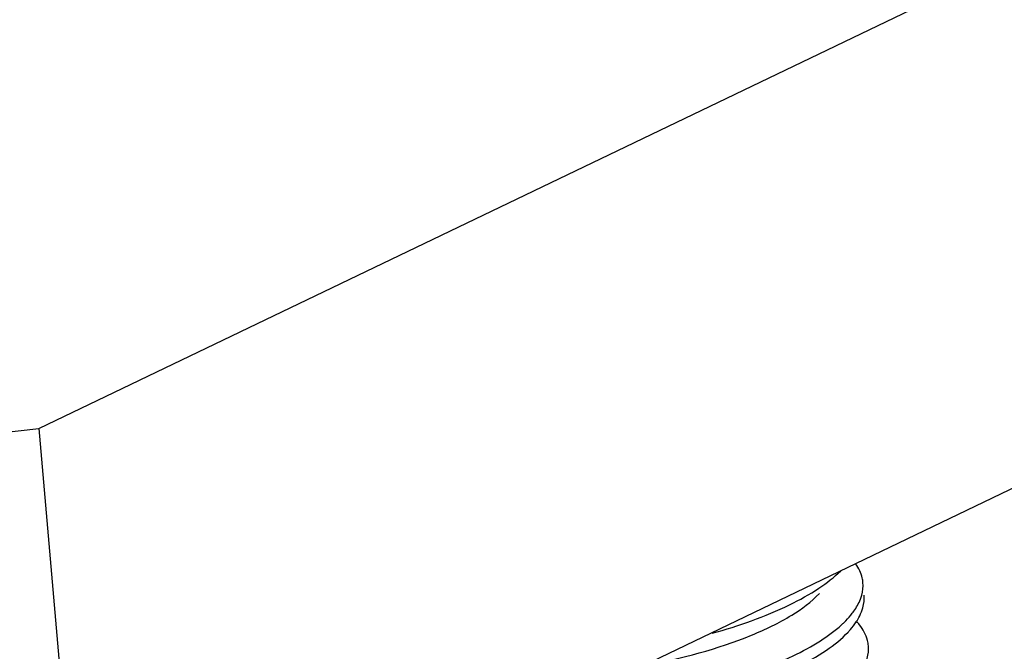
# Model space of a CAD drawing. Header units: millimetres. Extents: x -24622 to 2314, y -1603 to 2287.
# Tile 103 of 236: x -1939.7 to -1930.51, y 841.18 to 847.07. Entities that reach past the tile are written whole.
import ezdxf

# ---------------------------------------------------------------- set-up
doc = ezdxf.new("R2010")
doc.units = ezdxf.units.MM

msp = doc.modelspace()

# ---------------------------------------------------------------- linework, layer by layer
at = {"color": 7, "linetype": 'Continuous'}
for p, q in [((-1939.5245, 843.2589), (-1883.1868, 870.3086)), ((-1939.1145, 838.5339), (-1882.7768, 865.5836)), ((-1946.5251, 842.4547), (-1939.5245, 843.2589)), ((-1939.5245, 843.2589), (-1939.1145, 838.5339))]:
    msp.add_line(p, q, dxfattribs=at)
msp.add_arc((-1932.2885, 841.0881), 0.5418, 38.5449, 42.71031, dxfattribs=at)
for points, start_tangent, end_tangent in [([(-1931.832, 841.8195), (-1931.839, 841.8637), (-1931.8979, 841.9921)], (-0.08614, 0.996283), (-0.572315, 0.820034)), ([(-1933.2388, 841.3462), (-1932.5166, 841.6122), (-1932.2426, 841.767), (-1932.0396, 841.9303)], (0.962738, 0.270437), (0.704637, 0.709568)), ([(-1931.8564, 841.6632), (-1931.8433, 841.7027), (-1931.832, 841.8195)], (0.364967, 0.931021), (-0.08614, 0.996283)), ([(-1933.8673, 841.046), (-1932.8719, 841.3291), (-1932.4975, 841.5151), (-1932.2388, 841.7179)], (0.982581, 0.185833), (0.684836, 0.728697)), ([(-1931.9465, 841.5152), (-1931.918, 841.5522), (-1931.8564, 841.6632)], (0.636014, 0.771678), (0.364967, 0.931021)), ([(-1931.8462, 841.5451), (-1931.833, 841.5846), (-1931.8218, 841.7014)], (0.364967, 0.931021), (-0.08614, 0.996283)), ([(-1931.8951, 841.4525), (-1931.8805, 841.4757), (-1931.8462, 841.5451)], (0.55272, 0.833367), (0.364967, 0.931021)), ([(-1932.0325, 841.4253), (-1932.0088, 841.4477), (-1931.9465, 841.5152)], (0.737009, 0.675882), (0.636014, 0.771678)), ([(-1931.9708, 841.3579), (-1931.9495, 841.3815), (-1931.8951, 841.4525)], (0.68457, 0.728947), (0.55272, 0.833367)), ([(-1935.0309, 840.4907), (-1934.1001, 840.5665), (-1933.1976, 840.7527), (-1932.4524, 841.0279), (-1932.1733, 841.1885), (-1931.9708, 841.3579)], (0.999813, 0.019313), (0.68457, 0.728947)), ([(-1934.7656, 840.6194), (-1933.9334, 840.7118), (-1933.1436, 840.8892), (-1932.4852, 841.135), (-1932.2293, 841.2764), (-1932.0325, 841.4253)], (0.998378, 0.056936), (0.737009, 0.675882)), ([(-1931.7808, 841.2289), (-1931.7894, 841.2795), (-1931.8648, 841.4257)], (-0.08614, 0.996283), (-0.622496, 0.782623)), ([(-1931.8052, 841.0726), (-1931.792, 841.1121), (-1931.7808, 841.2289)], (0.364967, 0.931021), (-0.08614, 0.996283))]:
    msp.add_spline(points, degree=3, dxfattribs=dict(at, start_tangent=start_tangent, end_tangent=end_tangent))

doc.saveas('drawing.dxf')
